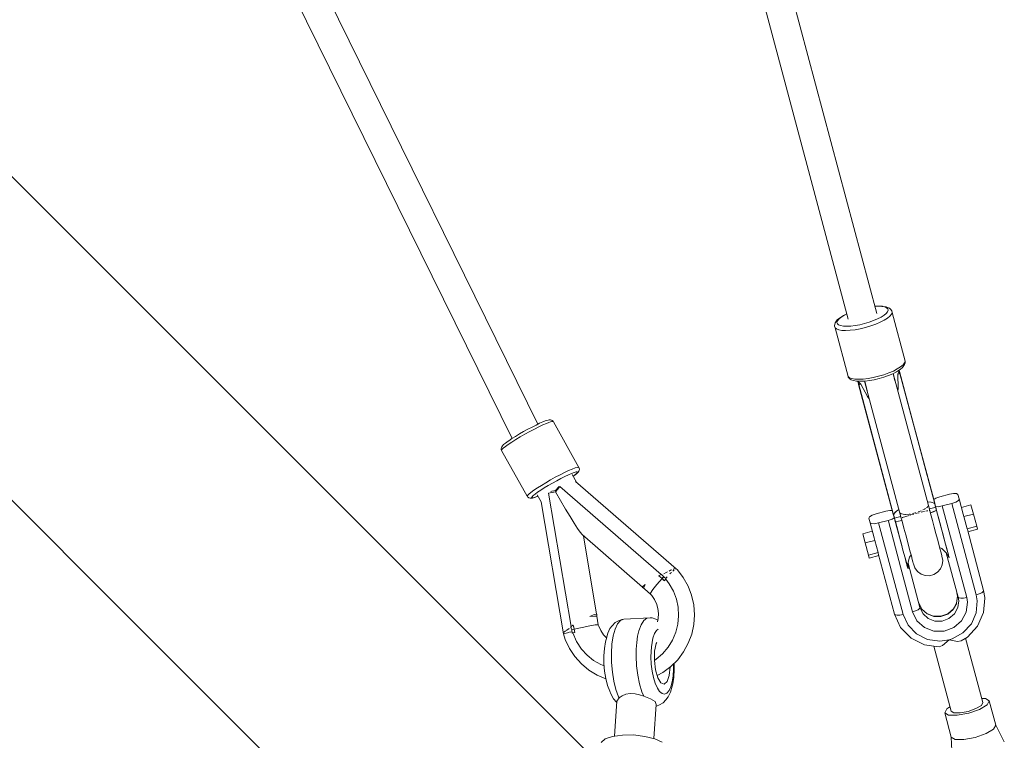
# Model space of a CAD drawing. Header units: inches. Extents: x -32 to 818, y -661 to 218.
# Tile 56 of 110: x 476.324 to 476.922, y 14.055 to 14.492. Entities that reach past the tile are written whole.
import ezdxf

# ---------------------------------------------------------------- set-up
doc = ezdxf.new("R2010")
doc.units = ezdxf.units.IN
doc.header["$LTSCALE"] = 0.01
doc.header["$MEASUREMENT"] = 0
doc.layers.add('_at_zabawki_', color=240, linetype='Continuous', lineweight=5)

# ---------------------------------------------------------------- blocks, each defined once
blk = doc.blocks.new('zw$2CA8')
at = {"layer": '_at_zabawki_'}
for p, q in [((-456.13, 677.71), (-770.02, 1315.08)), ((-786.16, 1307.21), (-471.83, 668.96)), ((-250.5, 744.89), (-387.46, 1257.17)), ((-404.4, 1252.61), (-267.74, 741.47)), ((-606.49, 659), (-855.91, 908.42)), ((-954.27, 810.06), (-704.85, 560.64)), ((-249.23, 749.36), (-251.66, 749.24)), ((-251.63, 749.12), (-249.58, 749.22)), ((-249.58, 749.22), (-247.5, 749.13)), ((-247.08, 749.27), (-249.23, 749.36)), ((-247.5, 749.13), (-245.81, 748.84)), ((-246.52, 749.21), (-247.08, 749.27)), ((-244.71, 748.9), (-246.52, 749.21)), ((-245.81, 748.84), (-244.58, 748.36)), ((-243.38, 748.38), (-244.71, 748.9)), ((-244.58, 748.36), (-243.84, 747.7)), ((-243.84, 747.7), (-243.62, 746.89)), ((-242.8, 748.03), (-243.38, 748.38)), ((-241.98, 747.3), (-242.8, 748.03)), ((-241.56, 746.74), (-241.98, 747.3)), ((-273.05, 742.12), (-274.46, 740.94)), ((-274.31, 740.41), (-273.48, 741.45)), ((-273.48, 741.45), (-272.17, 742.54)), ((-272.59, 742.45), (-273.05, 742.12)), ((-270.77, 743.6), (-272.59, 742.45)), ((-272.17, 742.54), (-270.4, 743.65)), ((-268.61, 744.71), (-270.77, 743.6)), ((-270.4, 743.65), (-268.58, 744.59)), ((-249.98, 741.6), (-252.44, 740.56)), ((-247.84, 742.7), (-249.98, 741.6)), ((-246.07, 743.82), (-247.84, 742.7)), ((-244.76, 744.91), (-246.07, 743.82)), ((-243.95, 742.05), (-245.93, 740.79)), ((-243.93, 745.95), (-244.76, 744.91)), ((-242.47, 743.28), (-243.95, 742.05)), ((-243.62, 746.89), (-243.93, 745.95)), ((-241.54, 744.44), (-242.47, 743.28)), ((-241.43, 746.41), (-241.56, 746.74)), ((-241.19, 745.5), (-241.54, 744.44)), ((-241.19, 745.5), (-241.43, 746.41)), ((-233.27, 715.87), (-241.19, 745.5)), ((-276.03, 738.2), (-276.12, 737.5)), ((-276.12, 737.5), (-276.06, 737.16)), ((-276.06, 737.16), (-275.82, 736.24)), ((-275.69, 739.24), (-276.03, 738.2)), ((-274.99, 735.5), (-275.82, 736.24)), ((-275.82, 736.24), (-267.9, 706.61)), ((-275.35, 739.83), (-275.69, 739.24)), ((-274.46, 740.94), (-275.35, 739.83)), ((-273.6, 734.95), (-274.99, 735.5)), ((-274.62, 739.47), (-274.31, 740.41)), ((-274.4, 738.66), (-274.62, 739.47)), ((-273.66, 738), (-274.4, 738.66)), ((-272.43, 737.51), (-273.66, 738)), ((-270.74, 737.22), (-272.43, 737.51)), ((-268.66, 737.14), (-270.74, 737.22)), ((-266.25, 737.25), (-268.66, 737.14)), ((-263.6, 737.57), (-266.25, 737.25)), ((-260.52, 735.59), (-263.67, 735.02)), ((-260.8, 738.08), (-263.6, 737.57)), ((-257.94, 738.77), (-260.8, 738.08)), ((-257.3, 736.36), (-260.52, 735.59)), ((-255.12, 739.6), (-257.94, 738.77)), ((-254.13, 737.3), (-257.3, 736.36)), ((-252.44, 740.56), (-255.12, 739.6)), ((-251.11, 738.38), (-254.13, 737.3)), ((-248.34, 739.56), (-251.11, 738.38)), ((-245.93, 740.79), (-248.34, 739.56)), ((-271.7, 734.63), (-273.6, 734.95)), ((-269.36, 734.53), (-271.7, 734.63)), ((-266.65, 734.66), (-269.36, 734.53)), ((-263.67, 735.02), (-266.65, 734.66)), ((-236.03, 712.42), (-238.01, 711.16)), ((-236.28, 710.91), (-234.86, 712.08)), ((-234.55, 713.65), (-236.03, 712.42)), ((-234.86, 712.08), (-233.97, 713.2)), ((-233.61, 714.81), (-234.55, 713.65)), ((-233.97, 713.2), (-233.64, 713.79)), ((-233.64, 713.79), (-233.3, 714.83)), ((-233.27, 715.87), (-233.61, 714.81)), ((-233.3, 714.83), (-233.21, 715.52)), ((-233.21, 715.52), (-233.27, 715.87)), ((-267.07, 705.87), (-267.9, 706.61)), ((-267.9, 706.61), (-267.77, 706.28)), ((-267.77, 706.28), (-267.35, 705.72)), ((-267.35, 705.72), (-266.53, 704.99)), ((-265.68, 705.32), (-267.07, 705.87)), ((-263.78, 705), (-265.68, 705.32)), ((-255.75, 705.39), (-258.73, 705.03)), ((-252.59, 705.97), (-255.75, 705.39)), ((-249.38, 706.74), (-252.59, 705.97)), ((-251.97, 704.65), (-249.01, 705.36)), ((-246.2, 707.67), (-249.38, 706.74)), ((-249.01, 705.36), (-246.09, 706.22)), ((-243.18, 708.75), (-246.2, 707.67)), ((-246.09, 706.22), (-243.32, 707.21)), ((-243.32, 707.21), (-240.77, 708.29)), ((-240.42, 709.93), (-243.18, 708.75)), ((-240.77, 708.29), (-238.56, 709.43)), ((-239.42, 704), (-240.6, 708.38)), ((-240.5, 708.39), (-240.55, 708.4)), ((-240.5, 708.39), (-240.51, 708.42)), ((-218.25, 625.16), (-240.5, 708.39)), ((-238.01, 711.16), (-240.42, 709.93)), ((-238.56, 709.43), (-236.74, 710.58)), ((-237.18, 709.36), (-237.66, 707.95)), ((-236.89, 708.28), (-237.66, 707.95)), ((-237.66, 707.95), (-237.45, 699.32)), ((-237.17, 709.44), (-237.18, 709.36)), ((-237.15, 709.5), (-237.17, 709.44)), ((-237.11, 710.34), (-237.15, 709.5)), ((-236.69, 709.55), (-236.98, 710.43)), ((-236.86, 708.29), (-236.89, 708.28)), ((-236.83, 708.3), (-236.86, 708.29)), ((-236.48, 708.51), (-236.83, 708.3)), ((-236.74, 710.58), (-236.28, 710.91)), ((-236.69, 709.55), (-236.68, 709.48)), ((-219.79, 646.41), (-236.69, 709.55)), ((-236.68, 709.48), (-236.64, 708.42)), ((-236.38, 708.42), (-236.48, 708.51)), ((-236.48, 708.51), (-215.3, 629.26)), ((-215.32, 629.7), (-236.38, 708.42)), ((-266.53, 704.99), (-265.95, 704.65)), ((-265.95, 704.65), (-264.62, 704.13)), ((-264.62, 704.13), (-262.81, 703.82)), ((-261.44, 704.9), (-263.78, 705)), ((-262.81, 703.82), (-262.25, 703.76)), ((-262.25, 703.76), (-260.1, 703.67)), ((-261.96, 703.75), (-261.78, 702.84)), ((-261.35, 703.04), (-261.81, 703.74)), ((-261.78, 702.84), (-261.75, 702.78)), ((-261.78, 702.84), (-244.91, 639.69)), ((-261.75, 702.78), (-261.25, 701.84)), ((-261.43, 701.84), (-261.47, 701.71)), ((-261.47, 701.71), (-240.44, 622.98)), ((-258.73, 705.03), (-261.44, 704.9)), ((-240.25, 622.59), (-261.43, 701.84)), ((-261, 701.84), (-261.43, 701.84)), ((-261.3, 702.98), (-261.35, 703.04)), ((-261.26, 702.93), (-261.3, 702.98)), ((-260.14, 701.94), (-261.26, 702.93)), ((-260.97, 701.84), (-261, 701.84)), ((-260.14, 701.94), (-260.97, 701.84)), ((-256.01, 694.36), (-260.14, 701.94)), ((-260.1, 703.67), (-257.61, 703.79)), ((-257.9, 703.77), (-257.89, 703.74)), ((-257.83, 703.78), (-257.89, 703.74)), ((-257.89, 703.74), (-235.64, 620.51)), ((-257.81, 703.78), (-256.31, 698.19)), ((-257.61, 703.79), (-254.86, 704.12)), ((-254.86, 704.12), (-251.97, 704.65)), ((-237.45, 699.32), (-237.67, 697.79)), ((-255.06, 693.14), (-256.01, 694.36)), ((-459.74, 675.93), (-462.28, 674.59)), ((-457.33, 677.14), (-459.74, 675.93)), ((-455.58, 676.03), (-458.29, 674.67)), ((-455.13, 678.19), (-457.33, 677.14)), ((-453.11, 677.21), (-455.58, 676.03)), ((-453.21, 679.02), (-455.13, 678.19)), ((-452.82, 679.19), (-453.21, 679.02)), ((-450.95, 678.15), (-453.11, 677.21)), ((-451.21, 679.82), (-452.82, 679.19)), ((-450.01, 680.18), (-451.21, 679.82)), ((-449.59, 678.68), (-450.95, 678.15)), ((-449.27, 680.26), (-450.01, 680.18)), ((-448.48, 679.06), (-449.59, 678.68)), ((-448.54, 680.3), (-449.27, 680.26)), ((-447.85, 680.07), (-448.54, 680.3)), ((-447.64, 679.27), (-448.48, 679.06)), ((-447.58, 679.86), (-447.85, 680.07)), ((-447.08, 679.31), (-447.64, 679.27)), ((-447.01, 679.39), (-447.58, 679.86)), ((-446.8, 679.09), (-447.08, 679.31)), ((-446.8, 679.09), (-447.01, 679.39)), ((-431.27, 651.38), (-446.8, 679.09)), ((-469.79, 670.25), (-471.98, 668.86)), ((-467.39, 671.7), (-469.79, 670.25)), ((-466.9, 669.91), (-469.61, 668.28)), ((-464.86, 673.16), (-467.39, 671.7)), ((-464.05, 671.55), (-466.9, 669.91)), ((-462.28, 674.59), (-464.86, 673.16)), ((-461.15, 673.16), (-464.05, 671.55)), ((-458.29, 674.67), (-461.15, 673.16)), ((-478.35, 663.46), (-478.51, 662.75)), ((-478.1, 663.95), (-478.35, 663.46)), ((-477.7, 664.53), (-478.1, 663.95)), ((-476.98, 665.26), (-477.7, 664.53)), ((-475.94, 664.03), (-477.23, 662.99)), ((-475.8, 666.21), (-476.98, 665.26)), ((-474.2, 665.29), (-475.94, 664.03)), ((-474.2, 667.37), (-475.8, 666.21)), ((-473.88, 667.59), (-474.2, 667.37)), ((-472.07, 666.72), (-474.2, 665.29)), ((-471.98, 668.86), (-473.88, 667.59)), ((-469.61, 668.28), (-472.07, 666.72)), ((-397.02, 449.53), (-606.49, 659)), ((-478.51, 662.75), (-478.41, 662.02)), ((-478.41, 662.02), (-478.26, 661.69)), ((-478.01, 662.2), (-478.26, 661.69)), ((-478.26, 661.69), (-462.71, 633.9)), ((-477.23, 662.99), (-478.01, 662.2)), ((-431.53, 651.52), (-432.34, 651.43)), ((-431.27, 651.38), (-431.53, 651.52)), ((-442.74, 646.88), (-445.6, 645.37)), ((-440.03, 648.24), (-442.74, 646.88)), ((-442.24, 644.66), (-439.83, 645.88)), ((-437.55, 649.42), (-440.03, 648.24)), ((-439.83, 645.88), (-437.63, 646.92)), ((-437.63, 646.92), (-435.72, 647.76)), ((-435.4, 650.36), (-437.55, 649.42)), ((-435.72, 647.76), (-434.15, 648.36)), ((-433.64, 651.04), (-435.4, 650.36)), ((-432.83, 642.41), (-435.39, 646.99)), ((-434.82, 645.98), (-433.72, 646.77)), ((-434.09, 646.52), (-434.82, 645.98)), ((-434.15, 648.36), (-432.99, 648.71)), ((-432.95, 647.44), (-434.09, 646.52)), ((-433.72, 646.77), (-432.54, 647.73)), ((-432.34, 651.43), (-433.64, 651.04)), ((-432.99, 648.71), (-432.27, 648.79)), ((-432.08, 648.4), (-432.95, 647.44)), ((-432.54, 647.73), (-431.82, 648.46)), ((-432.27, 648.79), (-432.08, 648.4)), ((-431.82, 648.46), (-431.41, 649.04)), ((-431.41, 649.04), (-431.17, 649.53)), ((-431.1, 650.97), (-431.27, 651.38)), ((-431.17, 649.53), (-431, 650.24)), ((-431, 650.24), (-431.1, 650.97)), ((-219.8, 646.45), (-219.8, 646.46)), ((-219.8, 646.43), (-219.8, 646.45)), ((-219.79, 646.41), (-219.8, 646.43)), ((-219.52, 645.39), (-219.8, 646.43)), ((-219.79, 646.41), (-219.52, 645.39)), ((-219.25, 644.37), (-219.79, 646.41)), ((-454.05, 640.49), (-456.51, 638.93)), ((-451.35, 642.11), (-454.05, 640.49)), ((-452.29, 638.98), (-449.89, 640.43)), ((-448.5, 643.76), (-451.35, 642.11)), ((-449.89, 640.43), (-447.36, 641.89)), ((-445.6, 645.37), (-448.5, 643.76)), ((-447.36, 641.89), (-444.78, 643.32)), ((-444.78, 643.32), (-442.24, 644.66)), ((-442.79, 639.78), (-444.16, 638.17)), ((-443.28, 639.89), (-443.87, 639.21)), ((-381.38, 586.38), (-442.79, 639.78)), ((-372.28, 589.78), (-433.42, 642.93)), ((-244.92, 639.74), (-244.92, 639.73)), ((-244.92, 639.73), (-244.92, 639.72)), ((-244.92, 639.72), (-244.91, 639.71)), ((-244.92, 639.72), (-244.64, 638.68)), ((-244.91, 639.71), (-244.91, 639.69)), ((-244.64, 638.68), (-244.91, 639.69)), ((-244.91, 639.69), (-244.36, 637.65)), ((-219.02, 643.53), (-219.25, 644.37)), ((-219.25, 644.37), (-219.25, 644.36)), ((-218.82, 642.78), (-219.25, 644.37)), ((-219.25, 644.37), (-219.02, 643.51)), ((-218.8, 642.69), (-219.02, 643.53)), ((-218.81, 642.73), (-218.82, 642.78)), ((-218.8, 642.69), (-218.81, 642.73)), ((-218.76, 642.53), (-218.8, 642.69)), ((-462.46, 634.41), (-462.71, 633.9)), ((-462.71, 633.9), (-462.5, 633.59)), ((-462.5, 633.59), (-461.94, 633.13)), ((-461.67, 635.2), (-462.46, 634.41)), ((-460.39, 636.24), (-461.67, 635.2)), ((-458.65, 637.5), (-460.39, 636.24)), ((-459.99, 633.13), (-459.76, 633.58)), ((-459.76, 633.58), (-459.07, 634.28)), ((-459.07, 634.28), (-457.93, 635.21)), ((-456.51, 638.93), (-458.65, 637.5)), ((-458.31, 633.17), (-456.69, 633.79)), ((-457.93, 635.21), (-456.38, 636.33)), ((-456.3, 633.96), (-457.87, 633.36)), ((-456.69, 633.79), (-456.3, 633.96)), ((-456.63, 634.73), (-454.27, 630.51)), ((-456.38, 636.33), (-454.48, 637.6)), ((-456.3, 633.96), (-456.22, 634)), ((-454.48, 637.6), (-452.29, 638.98)), ((-447.69, 636.13), (-449.74, 635.77)), ((-449.74, 635.77), (-435.99, 554.86)), ((-447.79, 636.94), (-448.34, 636.84)), ((-445.36, 637.35), (-447.79, 636.94)), ((-447.58, 636.15), (-447.69, 636.13)), ((-445.52, 636.5), (-447.58, 636.15)), ((-444.24, 638.08), (-445.52, 636.5)), ((-439.42, 626.05), (-445.52, 636.5)), ((-445.04, 637.78), (-445.4, 637.3)), ((-443.87, 639.21), (-445.04, 637.78)), ((-444.16, 638.17), (-444.24, 638.08)), ((-244.36, 637.64), (-244.36, 637.65)), ((-244.36, 637.65), (-244.14, 636.82)), ((-244.36, 637.65), (-243.94, 636.07)), ((-244.14, 636.82), (-243.91, 635.98)), ((-243.94, 636.07), (-243.93, 636.03)), ((-243.93, 636.03), (-243.91, 635.98)), ((-243.91, 635.98), (-243.87, 635.82)), ((-206.41, 635.06), (-212.2, 633.51)), ((-203.94, 635.52), (-206.41, 635.06)), ((-202.04, 635.49), (-203.94, 635.52)), ((-201.21, 634.97), (-202.04, 635.49)), ((-200.47, 632.22), (-201.21, 634.97)), ((-461.94, 633.13), (-461.66, 632.92)), ((-461.66, 632.92), (-460.97, 632.69)), ((-460.97, 632.69), (-460.25, 632.73)), ((-460.25, 632.73), (-459.51, 632.81)), ((-459.74, 632.94), (-459.99, 633.13)), ((-459.03, 633.01), (-459.74, 632.94)), ((-459.51, 632.81), (-458.31, 633.17)), ((-457.87, 633.36), (-459.03, 633.01)), ((-454.27, 630.51), (-440.64, 550.24)), ((-219.75, 627.28), (-219.45, 627.84)), ((-219.68, 630.5), (-217.54, 630.35)), ((-219.67, 630.46), (-217.62, 630.32)), ((-219.22, 628.28), (-219.15, 628.41)), ((-219.15, 628.41), (-219.21, 628.5)), ((-219.06, 628.08), (-219.15, 628.41)), ((-217.62, 630.32), (-217.54, 630.3)), ((-217.54, 630.35), (-215.63, 629.6)), ((-217.54, 630.3), (-215.66, 629.59)), ((-214.57, 632.68), (-215.91, 631.88)), ((-215.66, 629.59), (-215.64, 629.57)), ((-215.64, 629.57), (-215.62, 629.56)), ((-215.61, 629.58), (-215.63, 629.6)), ((-215.62, 629.56), (-215.6, 629.54)), ((-215.59, 629.57), (-215.61, 629.58)), ((-215.6, 629.54), (-215.31, 629.25)), ((-215.59, 629.57), (-215.3, 629.26)), ((-215.32, 629.68), (-215.32, 629.7)), ((-215.32, 629.68), (-215.32, 629.7)), ((-215.32, 629.66), (-215.32, 629.68)), ((-215.31, 629.66), (-215.32, 629.68)), ((-214.99, 628.46), (-215.32, 629.68)), ((-215.31, 629.64), (-215.32, 629.66)), ((-215.31, 629.64), (-215.31, 629.66)), ((-215.3, 629.26), (-215.31, 629.64)), ((-215.28, 629.27), (-215.31, 629.64)), ((-215.31, 629.25), (-215.29, 629.22)), ((-215.29, 629.22), (-215.28, 629.27)), ((-215.29, 629.22), (-215.02, 628.21)), ((-215.02, 628.21), (-214.75, 627.2)), ((-214.66, 627.22), (-214.99, 628.46)), ((-212.2, 633.51), (-214.57, 632.68)), ((-210.73, 628), (-213.19, 627.54)), ((-210.73, 628), (-204.93, 629.55)), ((-195.88, 572.44), (-210.73, 628)), ((-202.57, 630.38), (-204.93, 629.55)), ((-204.93, 629.55), (-197.63, 602.23)), ((-200.93, 631.35), (-202.57, 630.38)), ((-200.47, 632.22), (-200.93, 631.35)), ((-198.02, 623.06), (-200.47, 632.22)), ((-193.31, 628.66), (-199.11, 627.11)), ((-191.81, 623.05), (-193.31, 628.66)), ((-436.67, 621.5), (-439.42, 626.05)), ((-253.21, 622.35), (-254.84, 621.37)), ((-250.85, 623.18), (-253.21, 622.35)), ((-245.05, 624.73), (-250.85, 623.18)), ((-242.58, 625.19), (-245.05, 624.73)), ((-241.02, 625.16), (-242.58, 625.19)), ((-240.44, 622.98), (-240.44, 622.96)), ((-240.44, 622.98), (-240.44, 622.96)), ((-240.44, 622.96), (-240.43, 622.94)), ((-240.44, 622.96), (-240.43, 622.94)), ((-240.44, 622.96), (-240.11, 621.74)), ((-240.43, 622.94), (-240.25, 622.59)), ((-240.43, 622.94), (-240.26, 622.59)), ((-240.26, 622.59), (-240.24, 622.55)), ((-240.25, 622.59), (-239.27, 624.26)), ((-240.24, 622.55), (-240.23, 622.59)), ((-239.97, 621.54), (-240.24, 622.55)), ((-240.23, 622.59), (-240.21, 622.65)), ((-240.11, 621.74), (-239.78, 620.51)), ((-239.53, 623.82), (-239.19, 624.27)), ((-239.27, 624.26), (-237.07, 625.87)), ((-239.19, 624.27), (-238.94, 624.5)), ((-238.2, 625.05), (-237.06, 625.84)), ((-236.48, 623.96), (-236.49, 623.8)), ((-236.49, 623.8), (-235.57, 623.19)), ((-236.49, 623.8), (-236.38, 623.39)), ((-235.54, 623.17), (-235.45, 623.11)), ((-235.45, 623.11), (-233.35, 622.84)), ((-234.94, 620.91), (-232.86, 621.64)), ((-233.35, 622.84), (-233.19, 622.85)), ((-233.1, 622.86), (-230.46, 623.05)), ((-232.86, 621.64), (-230.78, 622.26)), ((-230.46, 623.05), (-230.17, 623.12)), ((-230.27, 622.42), (-229.75, 622.57)), ((-229.75, 622.57), (-227.9, 623.08)), ((-228.7, 623.42), (-227.19, 623.73)), ((-227.19, 623.73), (-226.77, 623.87)), ((-226.82, 623.38), (-226.16, 623.56)), ((-226.16, 623.56), (-224.72, 623.91)), ((-225.33, 624.34), (-224.08, 624.75)), ((-224.08, 624.75), (-223.48, 625.04)), ((-223.6, 624.19), (-222.71, 624.41)), ((-222.71, 624.41), (-221.59, 624.65)), ((-222.42, 625.54), (-221.45, 626)), ((-221.45, 626), (-220.82, 626.47)), ((-220.79, 624.83), (-219.99, 625)), ((-220.29, 626.87), (-219.75, 627.28)), ((-219.99, 625), (-219.57, 625.05)), ((-218.72, 625.17), (-218.47, 625.21)), ((-216.08, 626.84), (-218.53, 626.19)), ((-218.47, 625.21), (-218.25, 625.16)), ((-218.3, 625.12), (-218.25, 625.16)), ((-217.79, 623.33), (-218.27, 625.14)), ((-217.93, 623.85), (-215.94, 624.53)), ((-217.93, 623.88), (-216.07, 624.5)), ((-216.66, 619.12), (-217.79, 623.33)), ((-214.75, 627.2), (-216.08, 626.84)), ((-216.07, 624.5), (-214.48, 625.15)), ((-215.94, 624.53), (-214.43, 625.16)), ((-213.19, 627.54), (-214.75, 627.56)), ((-214.66, 627.22), (-214.75, 627.2)), ((-214.75, 627.2), (-214.68, 627.22)), ((-214.24, 625.3), (-214.75, 627.2)), ((-214.68, 627.22), (-214.66, 627.22)), ((-214.13, 625.25), (-214.66, 627.22)), ((-214.48, 625.15), (-214.47, 625.16)), ((-214.47, 625.16), (-214.45, 625.17)), ((-214.45, 625.17), (-214.27, 625.28)), ((-214.43, 625.16), (-214.41, 625.17)), ((-214.41, 625.17), (-214.4, 625.18)), ((-214.4, 625.18), (-214.39, 625.19)), ((-214.39, 625.19), (-214.24, 625.29)), ((-214.27, 625.28), (-214.24, 625.3)), ((-214.21, 625.3), (-214.24, 625.3)), ((-214.24, 625.29), (-214.14, 625.25)), ((-214.24, 625.29), (-212.8, 619.92)), ((-214.14, 625.25), (-214.21, 625.3)), ((-214.14, 625.25), (-214.14, 625.25)), ((-214.14, 625.25), (-214.13, 625.24)), ((-214.13, 625.25), (-214.14, 625.25)), ((-214.13, 625.24), (-214.13, 625.25)), ((-214.13, 625.24), (-214.13, 625.24)), ((-214.13, 625.24), (-214.13, 625.24)), ((-212.8, 619.92), (-214.13, 625.24)), ((-212.83, 620.23), (-213.58, 623.04)), ((-198.02, 623.06), (-197.61, 621.5)), ((-191.81, 623.05), (-197.61, 621.5)), ((-189.83, 615.64), (-191.81, 623.05)), ((-434.23, 617.57), (-436.67, 621.5)), ((-432.16, 614.39), (-434.23, 617.57)), ((-254.84, 621.37), (-255.31, 620.51)), ((-255.31, 620.51), (-254.57, 617.75)), ((-253.74, 617.24), (-254.57, 617.75)), ((-254.57, 617.75), (-252.12, 608.6)), ((-251.84, 617.2), (-253.74, 617.24)), ((-249.37, 617.67), (-251.84, 617.2)), ((-249.37, 617.67), (-243.58, 619.22)), ((-234.52, 562.11), (-249.37, 617.67)), ((-241.21, 620.05), (-243.58, 619.22)), ((-243.58, 619.22), (-243.45, 618.75)), ((-243.45, 618.75), (-236.03, 590.98)), ((-239.87, 620.85), (-241.21, 620.05)), ((-239.7, 620.53), (-239.97, 621.54)), ((-239.7, 620.53), (-239.78, 620.51)), ((-239.78, 620.51), (-239.25, 618.53)), ((-239.78, 620.51), (-239.76, 620.51)), ((-239.76, 620.51), (-239.7, 620.53)), ((-238.36, 620.88), (-239.7, 620.53)), ((-239.7, 620.53), (-239.19, 618.63)), ((-239.19, 618.63), (-239.25, 618.53)), ((-239.25, 618.53), (-239.19, 618.63)), ((-239.25, 618.53), (-239.19, 618.62)), ((-239.25, 618.52), (-239.25, 618.53)), ((-239.25, 618.53), (-239.25, 618.52)), ((-239.25, 618.53), (-239.25, 618.53)), ((-239.25, 618.53), (-239.25, 618.53)), ((-239.25, 618.53), (-239.25, 618.53)), ((-239.25, 618.53), (-239.25, 618.53)), ((-239.25, 618.53), (-239.25, 618.53)), ((-239.25, 618.52), (-237.75, 613.25)), ((-239.19, 618.63), (-238.92, 618.62)), ((-239.19, 618.62), (-238.97, 618.61)), ((-237.75, 613.25), (-239.19, 618.62)), ((-238.97, 618.61), (-238.96, 618.61)), ((-238.96, 618.61), (-237.33, 618.81)), ((-238.92, 618.62), (-238.9, 618.62)), ((-238.9, 618.62), (-237.2, 618.85)), ((-238.63, 616.34), (-237.88, 613.53)), ((-235.92, 621.54), (-238.36, 620.88)), ((-237.33, 618.81), (-235.27, 619.22)), ((-237.2, 618.85), (-235.27, 619.24)), ((-235.64, 620.51), (-235.51, 620.58)), ((-235.64, 620.51), (-235.57, 620.51)), ((-235.61, 620.51), (-235.13, 618.7)), ((-235.13, 618.7), (-234, 614.48)), ((-235.08, 620.83), (-234.94, 620.91)), ((-215.58, 615.08), (-216.66, 619.12)), ((-211.63, 615.73), (-212.83, 620.23)), ((-212.8, 619.92), (-211.43, 614.8)), ((-210.52, 611.57), (-211.63, 615.73)), ((-197.61, 621.5), (-195.63, 614.09)), ((-189.83, 615.64), (-195.63, 614.09)), ((-189.35, 613.85), (-189.83, 615.64)), ((-430.54, 612.03), (-432.16, 614.39)), ((-429.4, 610.58), (-430.54, 612.03)), ((-429.4, 610.58), (-392.66, 578.66)), ((-420.65, 562.31), (-428.57, 609.86)), ((-253.21, 612.65), (-259, 611.1)), ((-259, 611.1), (-257.5, 605.49)), ((-237.88, 613.53), (-236.68, 609.04)), ((-236.38, 608.13), (-237.75, 613.25)), ((-234, 614.48), (-232.92, 610.44)), ((-232.92, 610.44), (-231.91, 606.66)), ((-214.57, 611.3), (-215.58, 615.08)), ((-213.65, 607.85), (-214.57, 611.3)), ((-211.43, 614.8), (-210.26, 610.4)), ((-209.52, 607.86), (-210.52, 611.57)), ((-210.26, 610.4), (-209.2, 606.46)), ((-195.63, 614.09), (-195.49, 613.59)), ((-185.62, 576.66), (-195.49, 613.59)), ((-195.15, 612.3), (-189.35, 613.85)), ((-251.71, 607.04), (-257.5, 605.49)), ((-257.5, 605.49), (-255.52, 598.08)), ((-251.71, 607.04), (-252.12, 608.6)), ((-249.72, 599.63), (-251.71, 607.04)), ((-236.68, 609.04), (-235.56, 604.88)), ((-235.21, 603.73), (-236.38, 608.13)), ((-235.56, 604.88), (-234.57, 601.16)), ((-234.15, 599.79), (-235.21, 603.73)), ((-231.91, 606.66), (-230.99, 603.21)), ((-212.84, 604.81), (-213.65, 607.85)), ((-212.15, 602.23), (-212.84, 604.81)), ((-208.68, 604.69), (-209.52, 607.86)), ((-209.2, 606.46), (-208.29, 603.07)), ((-207.99, 602.14), (-208.68, 604.69)), ((-249.72, 599.63), (-255.52, 598.08)), ((-255.52, 598.08), (-255.04, 596.29)), ((-255.04, 596.29), (-249.25, 597.84)), ((-249.59, 599.13), (-249.72, 599.63)), ((-249.59, 599.13), (-239.72, 562.2)), ((-234.57, 601.16), (-233.72, 597.99)), ((-233.24, 596.4), (-234.15, 599.79)), ((-233.72, 597.99), (-233.04, 595.44)), ((-230.99, 603.21), (-230.18, 600.17)), ((-230.52, 596.84), (-229.65, 598.21)), ((-230.18, 600.17), (-229.49, 597.6)), ((-212.31, 602.85), (-210.88, 602.09)), ((-211.6, 600.18), (-212.15, 602.23)), ((-211.2, 598.68), (-211.6, 600.18)), ((-210.96, 597.78), (-211.2, 598.68)), ((-210.88, 597.49), (-210.96, 597.78)), ((-210.88, 602.09), (-208.14, 599.35)), ((-208.29, 603.07), (-207.56, 600.31)), ((-208.28, 599.49), (-201.08, 572.53)), ((-208.14, 599.35), (-206.52, 596.42)), ((-207.5, 600.28), (-207.99, 602.14)), ((-207.56, 600.31), (-207.01, 598.25)), ((-207.2, 599.16), (-207.5, 600.28)), ((-207.1, 598.81), (-207.2, 599.16)), ((-206.52, 596.42), (-207.1, 598.81)), ((-207.01, 598.25), (-206.66, 596.94)), ((-197.63, 602.23), (-190.08, 573.99)), ((-232.51, 593.64), (-233.24, 596.4)), ((-233.04, 595.44), (-232.54, 593.59)), ((-232.54, 593.59), (-232.25, 592.47)), ((-231.96, 591.58), (-232.51, 593.64)), ((-232.25, 592.47), (-232.15, 592.11)), ((-232.15, 592.11), (-231.47, 589.75)), ((-231.52, 593.1), (-230.52, 596.84)), ((-231.47, 589.75), (-231.52, 593.1)), ((-224.26, 566.33), (-231.47, 593.29)), ((-229.49, 597.6), (-228.94, 595.54)), ((-228.94, 595.54), (-228.54, 594.05)), ((-228.54, 594.05), (-228.3, 593.15)), ((-228.3, 593.15), (-228.22, 592.85)), ((-228.22, 592.85), (-227.34, 590.32)), ((-211.76, 589.73), (-210.68, 592.19)), ((-210.38, 594.85), (-210.88, 597.49)), ((-210.68, 592.19), (-210.38, 594.85)), ((-206.66, 596.94), (-206.52, 596.42)), ((-381.38, 586.38), (-382.49, 585.74)), ((-381.24, 586.45), (-381.38, 586.38)), ((-380.5, 585.73), (-381.24, 586.45)), ((-378.36, 587.57), (-379.76, 586.81)), ((-377.44, 588.03), (-378.36, 587.57)), ((-375.63, 588.92), (-376.58, 588.45)), ((-376.07, 586.71), (-375.67, 587.12)), ((-375.67, 587.12), (-375.18, 587.56)), ((-374.82, 589.27), (-375.63, 588.92)), ((-374.22, 588.42), (-373.6, 588.97)), ((-373.55, 589.8), (-374, 589.61)), ((-373.6, 588.97), (-373.38, 589.11)), ((-373.11, 589.91), (-373.55, 589.8)), ((-372.64, 589.56), (-372.28, 589.78)), ((-372.43, 590.07), (-372.57, 590.04)), ((-371.53, 589.16), (-372.43, 590.07)), ((-372.22, 589.72), (-372.28, 589.78)), ((-367.92, 584.46), (-371.53, 589.16)), ((-236.03, 590.98), (-228.72, 563.66)), ((-231.61, 590.27), (-231.96, 591.58)), ((-231.47, 589.75), (-231.61, 590.27)), ((-227.34, 590.32), (-225.74, 588.16)), ((-225.74, 588.16), (-223.59, 586.57)), ((-223.59, 586.57), (-221.05, 585.68)), ((-218.37, 585.58), (-215.78, 586.27)), ((-215.78, 586.27), (-213.51, 587.7)), ((-213.51, 587.7), (-211.76, 589.73)), ((-391.14, 580.21), (-392.64, 578.91)), ((-391.81, 578.38), (-391.14, 580.21)), ((-384.06, 580.28), (-386.5, 577.19)), ((-380.82, 583.9), (-384.06, 580.28)), ((-382.61, 585.67), (-382.68, 585.63)), ((-382.68, 585.63), (-381.74, 584.78)), ((-380.82, 583.9), (-382.68, 585.63)), ((-382.55, 585.7), (-382.61, 585.67)), ((-382.49, 585.74), (-382.55, 585.7)), ((-381.74, 584.78), (-380.82, 583.9)), ((-379.78, 584.99), (-380.82, 583.9)), ((-380.82, 583.9), (-380.3, 584.45)), ((-380.09, 583.19), (-380.82, 583.9)), ((-380.82, 583.9), (-379.38, 582.46)), ((-379.78, 584.99), (-380.5, 585.73)), ((-380.3, 584.45), (-379.78, 584.99)), ((-379.38, 582.46), (-380.09, 583.19)), ((-378.31, 583.71), (-379.78, 584.99)), ((-379.33, 582.52), (-379.38, 582.46)), ((-379.38, 582.46), (-379.33, 582.52)), ((-379.28, 582.58), (-379.33, 582.52)), ((-379.33, 582.52), (-379.28, 582.58)), ((-379.24, 582.63), (-379.28, 582.58)), ((-379.28, 582.58), (-379.24, 582.63)), ((-378.48, 583.51), (-379.24, 582.63)), ((-379.24, 582.63), (-378.48, 583.51)), ((-378.62, 583.98), (-378.12, 584.55)), ((-378.48, 583.51), (-378.31, 583.71)), ((-376.4, 580.7), (-378.48, 583.51)), ((-378.47, 583.51), (-378.31, 583.71)), ((-378.47, 583.5), (-378.47, 583.51)), ((-378.12, 584.55), (-377.77, 584.93)), ((-373.9, 576.25), (-376.4, 580.7)), ((-365.01, 579.28), (-367.92, 584.46)), ((-221.05, 585.68), (-218.37, 585.58)), ((-392.64, 578.91), (-392.69, 578.37)), ((-392.69, 578.37), (-391.54, 577.68)), ((-391.54, 577.68), (-391.81, 578.38)), ((-391.54, 577.68), (-387.63, 574.29)), ((-386.5, 577.19), (-387.76, 575.09)), ((-387.76, 575.09), (-387.63, 574.29)), ((-387.63, 574.29), (-387.04, 573.56)), ((-372.11, 571.46), (-373.9, 576.25)), ((-362.89, 573.71), (-365.01, 579.28)), ((-201.81, 575.29), (-201.46, 573.19)), ((-190.08, 573.99), (-188.26, 574.59)), ((-189.45, 570.41), (-190.08, 573.99)), ((-188.26, 574.59), (-186.77, 575.31)), ((-186.77, 575.31), (-185.84, 576.04)), ((-185.84, 576.04), (-185.62, 576.66)), ((-184.85, 572.3), (-185.62, 576.66)), ((-387.04, 573.56), (-385.39, 571.1)), ((-385.39, 571.1), (-384.19, 568.5)), ((-384.24, 568.68), (-383.41, 565.73)), ((-371.06, 566.45), (-372.11, 571.46)), ((-361.59, 567.9), (-362.89, 573.71)), ((-361.13, 561.95), (-361.59, 567.9)), ((-223.14, 565.28), (-225, 569.09)), ((-204.05, 565.19), (-201.98, 568.97)), ((-201.97, 569.05), (-203.92, 565.49)), ((-201.46, 573.19), (-201.98, 568.97)), ((-200.73, 570.44), (-201.25, 566.22)), ((-201.08, 572.53), (-200.57, 572.1)), ((-201.08, 572.53), (-200.73, 570.44)), ((-200.57, 572.1), (-199.4, 571.93)), ((-199.4, 571.93), (-197.75, 572.05)), ((-197.75, 572.05), (-195.88, 572.44)), ((-196.12, 563.5), (-195.38, 569.48)), ((-195.38, 569.48), (-195.88, 572.44)), ((-190.05, 563.14), (-189.45, 570.41)), ((-185.59, 563.22), (-184.86, 572.03)), ((-184.86, 572.03), (-184.85, 572.3)), ((-421.94, 562), (-424.69, 560.85)), ((-420.43, 562.37), (-421.94, 562)), ((-420.43, 561.01), (-420.43, 562.37)), ((-383.41, 565.73), (-383.04, 562.68)), ((-383.04, 562.68), (-383.14, 559.61)), ((-370.78, 561.33), (-371.06, 566.45)), ((-361.54, 555.99), (-361.13, 561.95)), ((-239.72, 562.2), (-239.21, 561.77)), ((-239.72, 562.2), (-236, 554.17)), ((-236.4, 561.72), (-234.52, 562.11)), ((-231.47, 555.52), (-234.52, 562.11)), ((-228.72, 563.66), (-226.9, 564.26)), ((-228.72, 563.66), (-226.09, 558.27)), ((-226.9, 564.26), (-225.41, 564.98)), ((-225.41, 564.98), (-224.49, 565.71)), ((-224.49, 565.71), (-224.26, 566.33)), ((-222.4, 562.53), (-224.26, 566.33)), ((-219.97, 562.41), (-223.14, 565.28)), ((-219.23, 559.65), (-222.4, 562.53)), ((-216.12, 561.04), (-220.16, 562.59)), ((-219.97, 562.41), (-215.91, 560.86)), ((-207.34, 562.57), (-211.6, 561.02)), ((-211.52, 560.84), (-207.38, 562.35)), ((-207.38, 562.35), (-204.05, 565.19)), ((-203.92, 565.49), (-207.34, 562.57)), ((-203.31, 562.43), (-206.64, 559.59)), ((-201.25, 566.22), (-203.31, 562.43)), ((-199.04, 558.14), (-196.12, 563.5)), ((-193.06, 556.41), (-190.05, 563.14)), ((-189.25, 555.04), (-185.59, 563.22)), ((-704.85, 560.64), (-495.38, 351.17)), ((-421.9, 561.01), (-424.69, 560.85)), ((-420.43, 561.01), (-421.9, 561.01)), ((-421.32, 555.72), (-419.56, 555.86)), ((-419.56, 555.86), (-420.43, 561.01)), ((-419.25, 554.96), (-419.56, 555.86)), ((-409.34, 557.14), (-411.02, 555.18)), ((-407.22, 558.18), (-409.34, 557.14)), ((-409.27, 553.19), (-407.78, 556.35)), ((-407.78, 556.35), (-406.03, 558.38)), ((-405.31, 558.99), (-407.22, 558.18)), ((-406.03, 558.38), (-404.11, 559.19)), ((-404.11, 559.19), (-405.31, 558.99)), ((-388.1, 560.11), (-404.11, 559.19)), ((-394.88, 552.22), (-393.55, 555.89)), ((-393.55, 555.89), (-391.92, 558.5)), ((-391.92, 558.5), (-390.07, 559.93)), ((-390.07, 559.93), (-388.1, 560.11)), ((-386.88, 560.07), (-388.1, 560.11)), ((-384.6, 559.29), (-386.88, 560.07)), ((-383.33, 558.62), (-384.6, 559.29)), ((-383.14, 559.61), (-383.51, 557.7)), ((-372.53, 551.25), (-371.28, 556.22)), ((-371.28, 556.22), (-370.78, 561.33)), ((-362.8, 550.15), (-361.54, 555.99)), ((-239.21, 561.77), (-238.04, 561.6)), ((-238.04, 561.6), (-236.4, 561.72)), ((-226.09, 558.27), (-221.6, 554.2)), ((-215.18, 558.1), (-219.23, 559.65)), ((-211.6, 561.02), (-216.12, 561.04)), ((-215.91, 560.86), (-211.52, 560.84)), ((-210.78, 558.08), (-215.18, 558.1)), ((-206.64, 559.59), (-210.78, 558.08)), ((-203.76, 554.11), (-199.04, 558.14)), ((-198.16, 550.94), (-193.06, 556.41)), ((-440.68, 551.05), (-440.69, 550.82)), ((-440.65, 551.08), (-440.68, 551.05)), ((-440.64, 550.24), (-440.54, 550.43)), ((-440.64, 550.24), (-440.56, 550.25)), ((-440.57, 550.26), (-439.55, 546.84)), ((-440.54, 550.43), (-439.12, 550.82)), ((-439.56, 552.02), (-440.33, 551.36)), ((-439.38, 552.15), (-439.56, 552.02)), ((-439.12, 550.82), (-437.32, 551.2)), ((-437.5, 553.44), (-439.06, 552.37)), ((-437.11, 553.67), (-437.5, 553.44)), ((-437.02, 551.27), (-436.6, 551.36)), ((-436.6, 551.36), (-435.9, 551.49)), ((-436.02, 554.34), (-436.44, 554.08)), ((-435.99, 554.86), (-436.12, 554.78)), ((-436.12, 554.78), (-435.89, 553.76)), ((-434.89, 555.5), (-435.99, 554.86)), ((-435.89, 553.76), (-435.63, 552.76)), ((-434.2, 553.09), (-435.63, 552.76)), ((-435.63, 552.76), (-434.92, 552.92)), ((-435.63, 552.76), (-435.3, 550.82)), ((-435.3, 550.82), (-435.05, 550.86)), ((-435.05, 550.86), (-435.3, 550.82)), ((-433.94, 551.06), (-435.05, 550.86)), ((-435.05, 550.86), (-435.04, 550.86)), ((-435.04, 550.86), (-433.94, 551.06)), ((-435.04, 550.86), (-432.8, 545.75)), ((-434.92, 552.92), (-434.2, 553.09)), ((-434.84, 555.53), (-434.89, 555.5)), ((-434.77, 555.57), (-434.84, 555.53)), ((-434.71, 555.6), (-434.77, 555.57)), ((-434.71, 555.6), (-434.2, 553.09)), ((-434.47, 554.35), (-434.71, 555.6)), ((-434.63, 555.19), (-434.63, 555.19)), ((-434.2, 553.09), (-434.47, 554.35)), ((-434.2, 553.09), (-429.24, 554.21)), ((-433.96, 552.09), (-434.2, 553.09)), ((-434.2, 553.09), (-433.97, 552.1)), ((-433.97, 552.1), (-433.72, 551.1)), ((-433.94, 551.06), (-433.87, 551.08)), ((-433.87, 551.08), (-433.94, 551.06)), ((-433.87, 551.08), (-433.8, 551.09)), ((-433.8, 551.09), (-433.87, 551.08)), ((-433.8, 551.09), (-433.72, 551.1)), ((-433.72, 551.1), (-433.8, 551.09)), ((-429.24, 554.21), (-424.72, 555.13)), ((-424.72, 555.13), (-421.32, 555.72)), ((-418.01, 552.27), (-419.25, 554.97)), ((-416.36, 549.81), (-418.01, 552.27)), ((-413.79, 550.69), (-414.83, 546.97)), ((-412.45, 553.52), (-413.79, 550.69)), ((-411.02, 555.18), (-412.45, 553.52)), ((-410.43, 549.05), (-409.27, 553.19)), ((-395.65, 548.87), (-394.88, 552.22)), ((-386.33, 547.73), (-385.35, 550.45)), ((-385.35, 550.45), (-384.14, 552.38)), ((-384.14, 552.38), (-383.21, 553.1)), ((-374.52, 546.53), (-372.53, 551.25)), ((-364.88, 544.56), (-362.8, 550.15)), ((-236, 554.17), (-235.86, 553.97)), ((-235.86, 553.97), (-229.64, 547.61)), ((-226.34, 550.28), (-231.47, 555.52)), ((-219.69, 546.97), (-226.34, 550.28)), ((-221.6, 554.2), (-215.85, 552)), ((-215.85, 552), (-209.62, 551.97)), ((-209.62, 551.97), (-203.76, 554.11)), ((-204.79, 547.32), (-198.16, 550.94)), ((-195.44, 548.4), (-189.25, 555.04)), ((-439.55, 546.84), (-437.03, 541.45)), ((-432.8, 545.75), (-429.75, 541.09)), ((-414.58, 547.87), (-416.36, 549.81)), ((-415.21, 545.47), (-415.84, 541.48)), ((-414.83, 546.97), (-415.21, 545.47)), ((-411.57, 538.65), (-411.21, 544.13)), ((-411.21, 544.13), (-410.43, 549.05)), ((-396.51, 541.04), (-396.2, 545.11)), ((-396.2, 545.11), (-395.65, 548.87)), ((-387.31, 542.47), (-386.33, 547.73)), ((-385.32, 539.78), (-384.37, 544.37)), ((-384.37, 544.37), (-383.95, 545.09)), ((-377.2, 542.17), (-374.52, 546.53)), ((-367.75, 539.34), (-364.88, 544.56)), ((-229.64, 547.61), (-221.57, 543.6)), ((-212.23, 545.95), (-219.69, 546.97)), ((-206.61, 546.76), (-212.23, 545.95)), ((-210.58, 543.25), (-206.61, 546.76)), ((-206.61, 546.76), (-204.79, 547.32)), ((-206.61, 546.76), (-201.41, 545.71)), ((-201.41, 545.71), (-199.22, 545.99)), ((-199.22, 545.99), (-195.44, 548.4)), ((-186.05, 508.58), (-196.55, 547.69)), ((-437.03, 541.45), (-433.76, 536.5)), ((-429.75, 541.09), (-426.32, 537.33)), ((-415.84, 541.48), (-416.13, 537.03)), ((-411.49, 532.87), (-411.57, 538.65)), ((-396.57, 536.77), (-396.51, 541.04)), ((-387.59, 536.28), (-387.31, 542.47)), ((-385.47, 534.14), (-385.32, 539.78)), ((-384.35, 534.93), (-380.5, 538.27)), ((-380.5, 538.27), (-377.2, 542.17)), ((-371.33, 534.59), (-367.75, 539.34)), ((-221.57, 543.6), (-214.44, 542.54)), ((-215.89, 542.75), (-205.37, 503.41)), ((-214.44, 542.54), (-212.62, 542.4)), ((-212.62, 542.4), (-210.58, 543.25)), ((-433.76, 536.5), (-429.81, 532.08)), ((-429.81, 532.08), (-425.27, 528.29)), ((-426.32, 537.33), (-422.36, 534.15)), ((-422.36, 534.15), (-417.97, 531.62)), ((-416.13, 537.03), (-416.07, 532.34)), ((-416.07, 532.34), (-415.66, 527.63)), ((-410.99, 527.06), (-411.49, 532.87)), ((-396.28, 530.94), (-396.57, 536.77)), ((-387.37, 531.97), (-387.59, 536.28)), ((-386.84, 527.73), (-387.37, 531.97)), ((-385.47, 534.23), (-384.35, 534.93)), ((-384.79, 528.42), (-385.47, 534.14)), ((-375.55, 530.41), (-371.33, 534.59)), ((-373.82, 532.13), (-373.78, 528.94)), ((-373.37, 528.47), (-373.42, 532.52)), ((-425.27, 528.29), (-420.23, 525.22)), ((-417.97, 531.62), (-415.94, 530.84)), ((-415.66, 527.63), (-414.92, 523.11)), ((-410.07, 521.5), (-410.99, 527.06)), ((-395.56, 525.22), (-396.28, 530.94)), ((-386.02, 523.78), (-386.84, 527.73)), ((-383.4, 523.61), (-384.79, 528.42)), ((-383.82, 525.06), (-380.33, 526.91)), ((-380.33, 526.91), (-375.55, 530.41)), ((-376.41, 525.08), (-375.86, 530.19)), ((-373.78, 528.94), (-374.04, 524.88)), ((-373.66, 524.02), (-373.37, 528.47)), ((-420.23, 525.22), (-414.88, 522.95)), ((-414.92, 523.11), (-413.88, 519)), ((-408.79, 516.44), (-410.07, 521.5)), ((-394.46, 519.88), (-395.56, 525.22)), ((-384.95, 520.28), (-386.02, 523.78)), ((-383.68, 517.41), (-384.95, 520.28)), ((-381.54, 520.54), (-383.4, 523.61)), ((-379.53, 519.74), (-381.54, 520.54)), ((-379.53, 519.74), (-377.71, 521.34)), ((-377.71, 521.34), (-376.41, 525.08)), ((-374.62, 521.23), (-375.48, 518.17)), ((-374.67, 518.52), (-374.29, 520.02)), ((-374.04, 524.88), (-374.62, 521.23)), ((-374.29, 520.02), (-373.66, 524.02)), ((-413.88, 519), (-412.59, 515.5)), ((-412.59, 515.5), (-411.94, 513.85)), ((-407.2, 512.12), (-408.79, 516.44)), ((-402.78, 513.72), (-400.11, 514.15)), ((-400.11, 514.15), (-397.2, 513.99)), ((-393.02, 515.16), (-394.46, 519.88)), ((-391.86, 512.38), (-393.02, 515.16)), ((-382.27, 515.3), (-383.68, 517.41)), ((-380.79, 514.05), (-382.27, 515.3)), ((-379.3, 513.72), (-380.79, 514.05)), ((-377.88, 514.32), (-379.3, 513.72)), ((-376.58, 515.83), (-377.88, 514.32)), ((-377.05, 511.98), (-375.71, 514.81)), ((-375.48, 518.17), (-376.58, 515.83)), ((-375.71, 514.81), (-374.67, 518.52)), ((-411.94, 513.85), (-410.3, 510.82)), ((-410.3, 510.82), (-408.54, 508.77)), ((-408.29, 509.46), (-409.6, 488.23)), ((-408.54, 508.77), (-408.34, 508.58)), ((-408.29, 509.46), (-406.87, 511.39)), ((-406.87, 511.39), (-407.2, 512.12)), ((-406.87, 511.39), (-405.12, 512.73)), ((-405.12, 512.73), (-402.78, 513.72)), ((-397.2, 513.99), (-394.44, 513.35)), ((-394.44, 513.35), (-391.86, 512.38)), ((-391.86, 512.38), (-387.74, 510.8)), ((-387.74, 510.8), (-385.07, 509.33)), ((-385.07, 509.33), (-384.4, 507.45)), ((-382.28, 507.31), (-380.16, 508.36)), ((-380.16, 508.36), (-378.48, 510.31)), ((-378.48, 510.31), (-377.05, 511.98)), ((-186.97, 506.85), (-186.05, 508.58)), ((-184.51, 511.06), (-186.72, 511.09)), ((-182.18, 509.61), (-184.51, 511.06)), ((-182.18, 509.61), (-183.48, 507.2)), ((-178.25, 494.91), (-182.18, 509.61)), ((-385.86, 486.71), (-384.4, 507.45)), ((-384.47, 506.46), (-384.19, 506.5)), ((-384.19, 506.5), (-382.28, 507.31)), ((-207.94, 504.79), (-209.23, 502.38)), ((-209.23, 502.38), (-205.3, 487.67)), ((-206.91, 500.93), (-209.23, 502.38)), ((-206.04, 505.93), (-207.94, 504.79)), ((-205.37, 503.41), (-203.71, 502.38)), ((-203.71, 502.38), (-199.9, 502.32)), ((-194.68, 502.14), (-201.58, 500.85)), ((-199.9, 502.32), (-194.97, 503.24)), ((-194.97, 503.24), (-190.24, 504.9)), ((-188.05, 504.46), (-194.68, 502.14)), ((-190.24, 504.9), (-186.97, 506.85)), ((-183.48, 507.2), (-188.05, 504.46)), ((-201.58, 500.85), (-206.91, 500.93)), ((-179.55, 492.49), (-184.12, 489.76)), ((-178.25, 494.91), (-179.55, 492.49)), ((-173.06, 484.72), (-178.25, 494.91)), ((-415.36, 486.5), (-417.73, 484.41)), ((-410.89, 488.05), (-415.36, 486.5)), ((-404.88, 488.88), (-410.89, 488.05)), ((-398.06, 488.9), (-404.88, 488.88)), ((-391.23, 488.08), (-398.06, 488.9)), ((-385.23, 486.55), (-391.23, 488.08)), ((-380.78, 484.48), (-385.23, 486.55)), ((-202.97, 486.23), (-205.3, 487.67)), ((-205.3, 487.67), (-204.77, 475.34)), ((-197.65, 486.14), (-202.97, 486.23)), ((-190.75, 487.43), (-197.65, 486.14)), ((-184.12, 489.76), (-190.75, 487.43))]:
    blk.add_line(p, q, dxfattribs=at)

msp = doc.modelspace()

# ---------------------------------------------------------------- block references
at = {"layer": '_at_zabawki_', "linetype": 'Continuous', "xscale": 0.001, "yscale": 0.001, "zscale": 0.001}
msp.add_blockref('zw$2CA8', (477.09515, 13.56888, 0.00455), dxfattribs=at)

doc.saveas('drawing.dxf')
